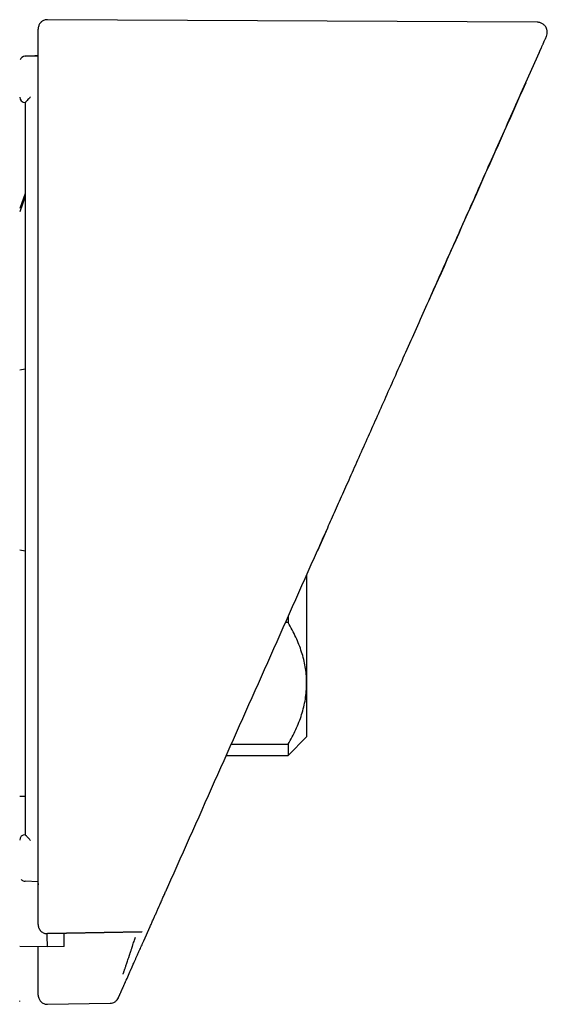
# Model space of a CAD drawing. Header units: millimetres. Extents: x 8 to 1762, y 12 to 2803.
# Tile 50 of 118: x 588 to 617, y 1573 to 1627. Entities that reach past the tile are written whole.
import ezdxf

# ---------------------------------------------------------------- set-up
doc = ezdxf.new("R2010")
doc.units = ezdxf.units.MM

msp = doc.modelspace()

# ---------------------------------------------------------------- linework, layer by layer
at = {"color": 7, "linetype": 'Continuous', "lineweight": 30}
for p, q in [((616.02, 1626.639), (589.499, 1626.778)), ((588.474, 1624.801), (588.281, 1624.794)), ((588.286, 1624.795), (588.996, 1624.82)), ((588.996, 1624.82), (588.286, 1624.795)), ((588.513, 1624.803), (588.371, 1624.798)), ((588.992, 1624.82), (588.818, 1624.813)), ((588.993, 1624.82), (588.883, 1624.816)), ((615.415, 1623.384), (616.142, 1625.017)), ((616.124, 1625.008), (616.162, 1625.071)), ((588.296, 1617.369), (587.996, 1616.545)), ((588.296, 1617.21), (587.996, 1616.37)), ((588.296, 1607.843), (587.996, 1607.79)), ((604.666, 1599.241), (604.117, 1598.009)), ((587.996, 1598.073), (588.296, 1598.02)), ((603.536, 1596.703), (603.536, 1590.833)), ((602.536, 1594.457), (602.536, 1594.125)), ((602.536, 1594.125), (602.388, 1594.125)), ((603.536, 1590.833), (603.536, 1587.931)), ((599.457, 1587.542), (602.536, 1587.542)), ((602.536, 1586.931), (603.536, 1587.931)), ((602.536, 1587.542), (602.536, 1586.931)), ((599.185, 1586.931), (602.536, 1586.931)), ((587.996, 1584.729), (588.296, 1584.735)), ((588.296, 1582.639), (588.296, 1582.64)), ((588.996, 1580.091), (588.286, 1580.117)), ((589.004, 1579.989), (589.002, 1579.916)), ((589.505, 1577.281), (594.614, 1577.376)), ((589.507, 1577.302), (594.623, 1577.397)), ((594.615, 1577.375), (594.615, 1577.376)), ((594.713, 1576.887), (595.059, 1577.665)), ((589.506, 1577.28), (589.506, 1577.281)), ((589.505, 1576.564), (587.996, 1576.59)), ((590.413, 1576.58), (589.505, 1576.564)), ((588.996, 1573.954), (588.996, 1573.977)), ((593.343, 1573.81), (593.353, 1573.833)), ((589.505, 1573.454), (592.895, 1573.513))]:
    msp.add_line(p, q, dxfattribs=at)
for centre, start, end in [((588.296, 1624.495), 91.9986, 159.5454), ((588.296, 1622.59), 180, 270), ((588.296, 1582.34), 90, 180)]:
    msp.add_arc(centre, 0.3, start, end, dxfattribs=at)
for points, knots in [([(589.499, 1626.778), (589.459, 1626.775), (589.386, 1626.771), (589.29, 1626.736), (589.228, 1626.701), (589.194, 1626.676), (589.178, 1626.663), (589.166, 1626.653), (589.153, 1626.642), (589.127, 1626.616), (589.091, 1626.573), (589.052, 1626.511), (589.02, 1626.436), (588.998, 1626.349), (588.997, 1626.293), (588.996, 1626.263)], [0, 0, 0, 0, 0.094524, 0.174474, 0.236279, 0.259802, 0.270012, 0.281681, 0.296223, 0.314278, 0.39202, 0.507326, 0.641798, 0.806154, 1, 1, 1, 1]), ([(616.519, 1625.865), (616.537, 1625.914), (616.569, 1626.007), (616.569, 1626.133), (616.551, 1626.225), (616.531, 1626.287), (616.501, 1626.355), (616.446, 1626.441), (616.366, 1626.519), (616.278, 1626.575), (616.199, 1626.61), (616.111, 1626.634), (616.05, 1626.637), (616.02, 1626.639)], [0, 0, 0, 0, 0.142601, 0.269726, 0.340941, 0.39895, 0.448087, 0.54665, 0.677129, 0.752511, 0.832699, 0.915863, 1, 1, 1, 1]), ([(588.996, 1625.298), (588.996, 1625.396), (588.996, 1625.592), (588.996, 1625.824), (588.996, 1626.01), (588.996, 1626.147), (588.996, 1626.23), (588.996, 1626.266), (588.996, 1626.26), (588.996, 1626.259)], [0, 0, 0, 0, 0.160986, 0.321967, 0.482945, 0.643919, 0.804891, 0.965862, 1, 1, 1, 1]), ([(616.142, 1625.017), (616.142, 1625.018), (616.144, 1625.022), (616.147, 1625.028), (616.15, 1625.034), (616.153, 1625.041), (616.156, 1625.048), (616.159, 1625.055), (616.162, 1625.063), (616.166, 1625.071), (616.169, 1625.079), (616.173, 1625.087), (616.177, 1625.097), (616.182, 1625.106), (616.186, 1625.117), (616.191, 1625.128), (616.196, 1625.14), (616.202, 1625.152), (616.207, 1625.164), (616.213, 1625.177), (616.218, 1625.189), (616.223, 1625.2), (616.228, 1625.21), (616.231, 1625.216), (616.232, 1625.22), (616.233, 1625.222), (616.234, 1625.223), (616.234, 1625.224), (616.237, 1625.231), (616.244, 1625.248), (616.26, 1625.282), (616.282, 1625.333), (616.31, 1625.394), (616.338, 1625.457), (616.37, 1625.53), (616.406, 1625.609), (616.44, 1625.688), (616.477, 1625.769), (616.506, 1625.834), (616.521, 1625.868), (616.518, 1625.862), (616.517, 1625.861)], [0, 0, 0, 0, 0.002149, 0.004645, 0.007489, 0.010681, 0.014221, 0.018108, 0.022092, 0.026386, 0.030988, 0.0359, 0.04112, 0.047312, 0.053889, 0.060852, 0.068199, 0.075932, 0.084049, 0.092552, 0.10144, 0.107914, 0.114578, 0.120599, 0.121559, 0.122522, 0.123489, 0.12446, 0.12521, 0.137248, 0.158694, 0.196836, 0.248117, 0.299593, 0.351102, 0.443133, 0.535175, 0.627162, 0.791462, 0.955809, 1, 1, 1, 1]), ([(588.996, 1624.812), (588.996, 1624.812), (588.996, 1624.812), (588.996, 1624.812), (588.996, 1624.812), (588.996, 1624.814), (588.996, 1624.827), (588.996, 1624.85), (588.996, 1624.885), (588.996, 1624.934), (588.996, 1625.003), (588.996, 1625.082), (588.996, 1625.156), (588.996, 1625.217), (588.996, 1625.261), (588.996, 1625.291), (588.996, 1625.296), (588.996, 1625.298)], [0, 0, 0, 0, 0.0001884, 0.0003895, 0.0008745, 0.0023407, 0.0076557, 0.0535807, 0.0905991, 0.1483849, 0.2514877, 0.3760776, 0.5010435, 0.6255575, 0.7505573, 0.8751631, 1, 1, 1, 1]), ([(588.996, 1579.991), (588.996, 1581.858), (588.996, 1585.592), (588.996, 1591.195), (588.996, 1596.798), (588.996, 1602.401), (588.996, 1608.004), (588.996, 1612.673), (588.996, 1616.408), (588.996, 1619.21), (588.996, 1621.338), (588.996, 1622.648), (588.996, 1623.04), (588.996, 1623.185), (588.996, 1623.23), (588.996, 1623.276), (588.996, 1623.321), (588.996, 1623.366), (588.996, 1623.492), (588.996, 1623.689), (588.996, 1623.945), (588.996, 1624.169), (588.996, 1624.36), (588.996, 1624.519), (588.996, 1624.645), (588.996, 1624.739), (588.996, 1624.791), (588.996, 1624.812)], [0, 0, 0, 0, 0.124994, 0.24999, 0.37499, 0.499999, 0.624988, 0.749999, 0.812488, 0.874999, 0.937499, 0.954988, 0.962692, 0.963702, 0.964711, 0.96572, 0.96673, 0.96774, 0.968749, 0.975184, 0.980896, 0.985885, 0.990153, 0.993698, 0.996521, 0.998622, 1, 1, 1, 1]), ([(604.125, 1598.028), (604.257, 1598.323), (604.527, 1598.931), (604.944, 1599.866), (605.382, 1600.85), (605.842, 1601.883), (606.323, 1602.964), (606.816, 1604.071), (607.319, 1605.201), (607.832, 1606.354), (608.365, 1607.549), (608.916, 1608.788), (609.486, 1610.069), (610.076, 1611.393), (610.684, 1612.76), (611.312, 1614.169), (611.958, 1615.621), (612.62, 1617.107), (613.295, 1618.625), (613.985, 1620.175), (614.694, 1621.766), (615.172, 1622.84), (615.414, 1623.383)], [0, 0, 0, 0, 0.034878, 0.07168, 0.110404, 0.151049, 0.193616, 0.238101, 0.281803, 0.327209, 0.37432, 0.423134, 0.473651, 0.525869, 0.579788, 0.635406, 0.692724, 0.751739, 0.811352, 0.8726, 0.935483, 1, 1, 1, 1]), ([(615.407, 1623.367), (614.514, 1621.361), (612.773, 1617.452), (611.029, 1613.535), (610.18, 1611.627)], [0, 0, 0, 0, 0.513085, 1, 1, 1, 1]), ([(588.586, 1622.596), (588.575, 1622.585), (588.542, 1622.551), (588.477, 1622.486), (588.409, 1622.416), (588.357, 1622.361), (588.324, 1622.325), (588.301, 1622.299), (588.298, 1622.293), (588.296, 1622.29)], [0, 0, 0, 0, 0.085053, 0.250443, 0.499534, 0.633774, 0.749757, 0.880027, 1, 1, 1, 1]), ([(588.296, 1622.29), (588.296, 1620.088), (588.296, 1615.682), (588.296, 1609.074), (588.296, 1602.465), (588.296, 1595.857), (588.296, 1589.248), (588.296, 1584.842), (588.296, 1582.639)], [0, 0, 0, 0, 0.16667, 0.333329, 0.499984, 0.666643, 0.833312, 1, 1, 1, 1]), ([(596.016, 1579.813), (596.918, 1581.841), (598.724, 1585.895), (601.427, 1591.967), (603.226, 1596.008), (604.125, 1598.028)], [0, 0, 0, 0, 0.333565, 0.666894, 1, 1, 1, 1]), ([(603.536, 1590.833), (603.536, 1590.868), (603.535, 1591.037), (603.517, 1591.338), (603.464, 1591.738), (603.38, 1592.137), (603.267, 1592.537), (603.125, 1592.937), (602.955, 1593.336), (602.76, 1593.733), (602.611, 1593.994), (602.536, 1594.125)], [0, 0, 0, 0, 0.031426, 0.150353, 0.269282, 0.389133, 0.508986, 0.631385, 0.753788, 0.876892, 1, 1, 1, 1]), ([(602.536, 1587.542), (602.611, 1587.672), (602.76, 1587.933), (602.955, 1588.331), (603.126, 1588.733), (603.271, 1589.143), (603.388, 1589.558), (603.472, 1589.98), (603.526, 1590.406), (603.533, 1590.691), (603.536, 1590.833)], [0, 0, 0, 0, 0.122973, 0.245942, 0.369581, 0.493217, 0.619375, 0.745529, 0.872765, 1, 1, 1, 1]), ([(588.586, 1582.334), (588.574, 1582.345), (588.541, 1582.378), (588.476, 1582.444), (588.409, 1582.513), (588.357, 1582.569), (588.324, 1582.605), (588.301, 1582.631), (588.298, 1582.637), (588.296, 1582.639)], [0, 0, 0, 0, 0.08875, 0.250449, 0.499538, 0.633819, 0.749759, 0.880018, 1, 1, 1, 1]), ([(588.077, 1580.213), (588.078, 1580.212), (588.089, 1580.193), (588.125, 1580.169), (588.191, 1580.129), (588.248, 1580.121), (588.285, 1580.116)], [0, 0, 0, 0, 0.025455, 0.280734, 0.531382, 1, 1, 1, 1]), ([(588.996, 1577.78), (588.996, 1577.805), (588.996, 1577.855), (588.996, 1577.932), (588.996, 1578.011), (588.996, 1578.092), (588.996, 1578.175), (588.996, 1578.26), (588.996, 1578.349), (588.996, 1578.436), (588.996, 1578.521), (588.996, 1578.6), (588.996, 1578.678), (588.996, 1578.753), (588.996, 1578.825), (588.996, 1578.896), (588.996, 1578.949), (588.996, 1578.988), (588.996, 1579.013), (588.996, 1579.039), (588.996, 1579.066), (588.996, 1579.093), (588.996, 1579.119), (588.996, 1579.161), (588.996, 1579.218), (588.996, 1579.309), (588.996, 1579.418), (588.996, 1579.541), (588.996, 1579.658), (588.996, 1579.77), (588.996, 1579.88), (588.996, 1579.954), (588.996, 1579.991)], [0, 0, 0, 0, 0.0364897, 0.0738413, 0.112055, 0.1511306, 0.1910682, 0.2318679, 0.2735295, 0.3173029, 0.3560331, 0.3934871, 0.4296651, 0.4645669, 0.4981926, 0.5305423, 0.5616158, 0.5710976, 0.5831688, 0.5952785, 0.6073286, 0.6193189, 0.6312496, 0.6431206, 0.6754581, 0.7073443, 0.7631613, 0.8175393, 0.8648751, 0.9110638, 0.9561054, 1, 1, 1, 1]), ([(595.062, 1577.672), (595.077, 1577.706), (595.108, 1577.773), (595.152, 1577.874), (595.196, 1577.972), (595.239, 1578.068), (595.28, 1578.162), (595.321, 1578.253), (595.361, 1578.343), (595.401, 1578.431), (595.439, 1578.518), (595.467, 1578.582), (595.485, 1578.622), (595.493, 1578.64), (595.502, 1578.658), (595.51, 1578.677), (595.519, 1578.697), (595.542, 1578.749), (595.58, 1578.834), (595.631, 1578.948), (595.682, 1579.063), (595.732, 1579.175), (595.781, 1579.286), (595.83, 1579.395), (595.877, 1579.502), (595.924, 1579.607), (595.97, 1579.71), (596, 1579.779), (596.016, 1579.813)], [0, 0, 0, 0, 0.05173, 0.102096, 0.151098, 0.198736, 0.24501, 0.289919, 0.333465, 0.376752, 0.418602, 0.459014, 0.467711, 0.47634, 0.484898, 0.493387, 0.502476, 0.513948, 0.567266, 0.621032, 0.673461, 0.724553, 0.774308, 0.822727, 0.868979, 0.913942, 0.957616, 1, 1, 1, 1]), ([(588.996, 1577.78), (588.998, 1577.75), (589, 1577.705), (589.014, 1577.642), (589.036, 1577.577), (589.077, 1577.5), (589.142, 1577.419), (589.225, 1577.354), (589.316, 1577.308), (589.411, 1577.281), (589.475, 1577.279), (589.506, 1577.278)], [0, 0, 0, 0, 0.135662, 0.200145, 0.261825, 0.386552, 0.515168, 0.642811, 0.767428, 0.887067, 1, 1, 1, 1]), ([(590.413, 1576.58), (590.413, 1576.583), (590.413, 1576.59), (590.413, 1576.644), (590.413, 1576.729), (590.413, 1576.846), (590.413, 1576.995), (590.413, 1577.151), (590.413, 1577.269), (590.413, 1577.316)], [0, 0, 0, 0, 0.149778, 0.300081, 0.450418, 0.600242, 0.749877, 0.900007, 1, 1, 1, 1]), ([(589.505, 1576.564), (589.505, 1576.565), (589.505, 1576.567), (589.504, 1576.585), (589.502, 1576.618), (589.5, 1576.664), (589.497, 1576.723), (589.495, 1576.792), (589.492, 1576.888), (589.49, 1577.018), (589.489, 1577.155), (589.49, 1577.249), (589.49, 1577.279)], [0, 0, 0, 0, 0.081763, 0.172861, 0.273326, 0.373529, 0.466484, 0.559494, 0.652536, 0.79856, 0.936325, 1, 1, 1, 1]), ([(593.593, 1575.083), (593.595, 1575.088), (593.6, 1575.099), (593.612, 1575.134), (593.627, 1575.176), (593.642, 1575.221), (593.659, 1575.273), (593.679, 1575.33), (593.7, 1575.394), (593.725, 1575.465), (593.751, 1575.545), (593.781, 1575.633), (593.817, 1575.741), (593.862, 1575.875), (593.902, 1575.996), (593.931, 1576.083), (593.946, 1576.127), (593.961, 1576.172), (593.976, 1576.218), (593.992, 1576.266), (594.008, 1576.315), (594.024, 1576.363), (594.043, 1576.419), (594.061, 1576.475), (594.081, 1576.535), (594.1, 1576.591), (594.12, 1576.654), (594.151, 1576.745), (594.188, 1576.857), (594.228, 1576.98), (594.254, 1577.056), (594.265, 1577.091)], [0, 0, 0, 0, 0.061233, 0.123575, 0.165649, 0.208039, 0.250667, 0.289633, 0.329727, 0.37091, 0.41313, 0.456326, 0.500427, 0.561338, 0.629499, 0.64576, 0.662358, 0.679285, 0.696533, 0.714094, 0.731958, 0.750117, 0.766088, 0.792433, 0.809419, 0.82889, 0.850789, 0.875047, 0.923282, 0.964839, 1, 1, 1, 1]), ([(594.041, 1575.379), (594.043, 1575.383), (594.047, 1575.391), (594.061, 1575.422), (594.081, 1575.467), (594.11, 1575.532), (594.149, 1575.62), (594.201, 1575.737), (594.261, 1575.871), (594.327, 1576.02), (594.398, 1576.179), (594.486, 1576.377), (594.591, 1576.614), (594.672, 1576.796), (594.713, 1576.887)], [0, 0, 0, 0, 0.062539, 0.124676, 0.187161, 0.25073, 0.333057, 0.415802, 0.500441, 0.582926, 0.665782, 0.750198, 0.874615, 1, 1, 1, 1]), ([(588.996, 1575.515), (588.996, 1575.52), (588.996, 1575.532), (588.996, 1575.579), (588.996, 1575.648), (588.996, 1575.739), (588.996, 1575.849), (588.996, 1575.979), (588.996, 1576.124), (588.996, 1576.285), (588.996, 1576.434), (588.996, 1576.534), (588.996, 1576.573)], [0, 0, 0, 0, 0.104069, 0.20755, 0.312129, 0.415733, 0.518876, 0.62323, 0.726786, 0.829911, 0.934283, 1, 1, 1, 1]), ([(588.996, 1574.049), (588.996, 1574.058), (588.996, 1574.075), (588.996, 1574.106), (588.996, 1574.142), (588.996, 1574.182), (588.996, 1574.221), (588.996, 1574.258), (588.996, 1574.282), (588.996, 1574.299), (588.996, 1574.307), (588.996, 1574.316), (588.996, 1574.326), (588.996, 1574.334), (588.996, 1574.348), (588.996, 1574.369), (588.996, 1574.396), (588.996, 1574.432), (588.996, 1574.477), (588.996, 1574.528), (588.996, 1574.579), (588.996, 1574.628), (588.996, 1574.677), (588.996, 1574.726), (588.996, 1574.775), (588.996, 1575.038), (588.996, 1575.284), (588.996, 1575.515)], [0, 0, 0, 0, 0.030981, 0.063317, 0.097006, 0.132051, 0.16845, 0.191547, 0.215159, 0.221428, 0.227732, 0.234071, 0.240446, 0.246856, 0.252392, 0.269742, 0.288273, 0.307984, 0.340248, 0.375211, 0.40601, 0.43681, 0.467609, 0.498409, 0.529208, 0.560008, 1, 1, 1, 1]), ([(593.386, 1573.906), (593.389, 1573.914), (593.397, 1573.932), (593.411, 1573.963), (593.427, 1573.999), (593.445, 1574.039), (593.463, 1574.079), (593.479, 1574.115), (593.49, 1574.14), (593.497, 1574.156), (593.501, 1574.165), (593.505, 1574.174), (593.509, 1574.183), (593.513, 1574.192), (593.52, 1574.207), (593.529, 1574.227), (593.541, 1574.255), (593.557, 1574.291), (593.577, 1574.336), (593.6, 1574.387), (593.623, 1574.438), (593.644, 1574.487), (593.666, 1574.536), (593.688, 1574.586), (593.71, 1574.635), (593.828, 1574.899), (593.938, 1575.147), (594.041, 1575.379)], [0, 0, 0, 0, 0.030987, 0.063327, 0.097019, 0.132063, 0.168462, 0.191557, 0.215166, 0.221434, 0.227738, 0.234077, 0.240451, 0.24686, 0.252397, 0.269755, 0.288291, 0.308003, 0.340263, 0.375213, 0.406013, 0.436812, 0.467611, 0.498411, 0.52921, 0.560009, 1, 1, 1, 1]), ([(587.996, 1573.612), (587.996, 1573.612), (587.996, 1573.605), (587.996, 1573.62), (587.996, 1573.635)], [0, 0, 0, 0, 0.000001, 1, 1, 1, 1]), ([(588.996, 1573.977), (588.996, 1573.977), (588.996, 1573.978), (588.996, 1573.98), (588.996, 1573.981), (588.996, 1573.983), (588.996, 1573.985), (588.996, 1573.986), (588.996, 1573.988), (588.996, 1573.989), (588.996, 1573.99), (588.996, 1573.992), (588.996, 1573.997), (588.996, 1574.004), (588.996, 1574.016), (588.996, 1574.031), (588.996, 1574.043), (588.996, 1574.049)], [0, 0, 0, 0, 0.084548, 0.162834, 0.23486, 0.300624, 0.360127, 0.395695, 0.428579, 0.458779, 0.486294, 0.521083, 0.56621, 0.683182, 0.79447, 0.900075, 1, 1, 1, 1]), ([(588.996, 1573.954), (588.999, 1573.915), (589.004, 1573.842), (589.038, 1573.747), (589.078, 1573.678), (589.121, 1573.621), (589.177, 1573.566), (589.26, 1573.509), (589.372, 1573.462), (589.459, 1573.457), (589.505, 1573.454)], [0, 0, 0, 0, 0.148376, 0.27583, 0.375789, 0.450004, 0.545514, 0.672674, 0.827054, 1, 1, 1, 1]), ([(592.895, 1573.513), (592.941, 1573.518), (593.036, 1573.527), (593.166, 1573.591), (593.275, 1573.686), (593.321, 1573.769), (593.343, 1573.81)], [0, 0, 0, 0, 0.244904, 0.5, 0.755096, 1, 1, 1, 1]), ([(593.353, 1573.833), (593.353, 1573.833), (593.354, 1573.834), (593.354, 1573.836), (593.355, 1573.837), (593.356, 1573.839), (593.357, 1573.841), (593.357, 1573.842), (593.358, 1573.844), (593.359, 1573.845), (593.359, 1573.847), (593.36, 1573.849), (593.362, 1573.853), (593.365, 1573.86), (593.371, 1573.873), (593.377, 1573.887), (593.383, 1573.9), (593.386, 1573.906)], [0, 0, 0, 0, 0.0844953, 0.1627442, 0.2347466, 0.3005026, 0.3600122, 0.395593, 0.4284959, 0.4587209, 0.486268, 0.5211044, 0.5662842, 0.6833471, 0.7946524, 0.9002025, 1, 1, 1, 1])]:
    msp.add_open_spline(points, degree=3, knots=knots, dxfattribs=at)

doc.saveas('drawing.dxf')
